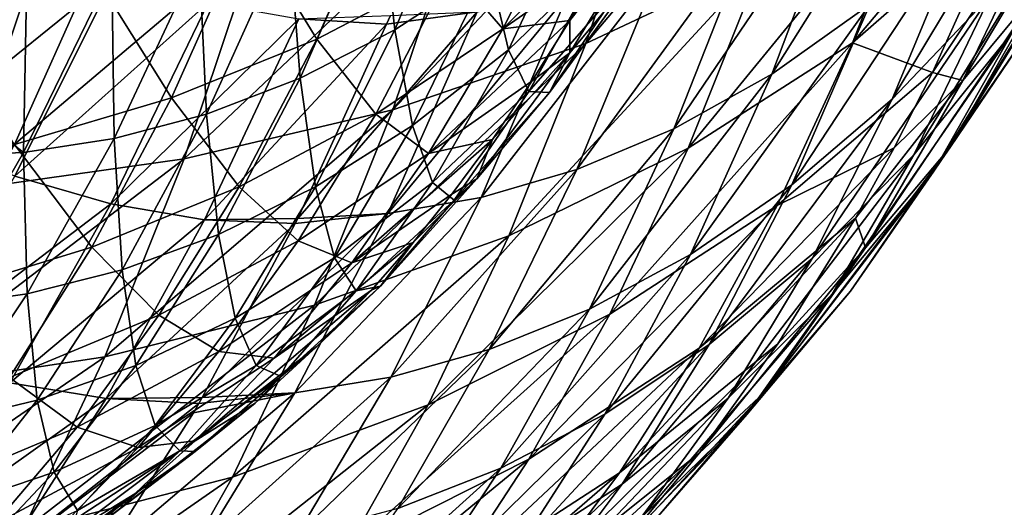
# Model space of a CAD drawing. Header units: millimetres. Extents: x 0 to 99, y -177 to 177.
# Tile 17 of 192: x 57.29 to 76.48, y -157.49 to -148. Entities that reach past the tile are written whole.
import ezdxf

# ---------------------------------------------------------------- set-up
doc = ezdxf.new("R2010")
doc.units = ezdxf.units.MM
doc.header["$LTSCALE"] = 26.699852
for name, color, linetype in [('11', 7, 'CONTINUOUS'), ('12', 7, 'CONTINUOUS'), ('13', 7, 'CONTINUOUS'), ('15', 7, 'CONTINUOUS'), ('16', 7, 'CONTINUOUS'), ('17', 7, 'CONTINUOUS'), ('96', 7, 'CONTINUOUS')]:
    doc.layers.add(name, color=color, linetype=linetype)

msp = doc.modelspace()

# ---------------------------------------------------------------- linework, layer by layer
at = {"layer": '11', "color": 253, "linetype": 'Continuous', "true_color": 0x9ca8ab}
for points in [[(77.453, -145.461, 169.171), (75.671, -149.182, 162.607), (79.044, -143.53, 167.154), (77.453, -145.461, 169.171)], [(79.044, -143.53, 167.154), (75.671, -149.182, 162.607), (77.293, -147.227, 160.691), (79.044, -143.53, 167.154)], [(73.861, -147.699, 117.413), (71.953, -149.056, 110.267), (75.279, -143.766, 115.622), (73.861, -147.699, 117.413)], [(75.279, -143.766, 115.622), (71.953, -149.056, 110.267), (73.439, -145.119, 108.711), (75.279, -143.766, 115.622)], [(76.213, -147.526, 133.583), (74.293, -149.54, 126.41), (77.609, -144.03, 131.461), (76.213, -147.526, 133.583)], [(77.609, -144.03, 131.461), (74.293, -149.54, 126.41), (75.752, -146.031, 124.497), (77.609, -144.03, 131.461)], [(77.293, -147.227, 160.691), (75.434, -150.469, 153.822), (78.83, -144.922, 158.568), (77.293, -147.227, 160.691)], [(78.83, -144.922, 158.568), (75.434, -150.469, 153.822), (77.011, -148.144, 151.828), (78.83, -144.922, 158.568)], [(71.953, -149.056, 110.267), (70.043, -150.121, 103.12), (73.439, -145.119, 108.711), (71.953, -149.056, 110.267)], [(73.439, -145.119, 108.711), (70.043, -150.121, 103.12), (71.596, -146.185, 101.797), (73.439, -145.119, 108.711)], [(76.642, -148.237, 142.742), (74.716, -150.627, 135.572), (78.083, -145.151, 140.568), (76.642, -148.237, 142.742)], [(78.083, -145.151, 140.568), (74.716, -150.627, 135.572), (76.213, -147.526, 133.583), (78.083, -145.151, 140.568)], [(75.671, -149.182, 162.607), (77.453, -145.461, 169.171), (75.083, -149.026, 166.704), (75.671, -149.182, 162.607)], [(75.083, -149.026, 166.704), (77.453, -145.461, 169.171), (76.529, -145.815, 172.094), (75.083, -149.026, 166.704)], [(77.011, -148.144, 151.828), (75.105, -150.943, 144.759), (78.499, -145.455, 149.654), (77.011, -148.144, 151.828)], [(78.499, -145.455, 149.654), (75.105, -150.943, 144.759), (76.642, -148.237, 142.742), (78.499, -145.455, 149.654)], [(74.293, -149.54, 126.41), (72.339, -151.214, 119.111), (75.752, -146.031, 124.497), (74.293, -149.54, 126.41)], [(75.752, -146.031, 124.497), (72.339, -151.214, 119.111), (73.861, -147.699, 117.413), (75.752, -146.031, 124.497)], [(70.043, -150.121, 103.12), (68.148, -150.916, 96.031), (71.596, -146.185, 101.797), (70.043, -150.121, 103.12)], [(71.596, -146.185, 101.797), (68.148, -150.916, 96.031), (69.766, -146.982, 94.937), (71.596, -146.185, 101.797)], [(68.148, -150.916, 96.031), (66.284, -151.459, 89.059), (69.766, -146.982, 94.937), (68.148, -150.916, 96.031)], [(69.766, -146.982, 94.937), (66.284, -151.459, 89.059), (67.963, -147.53, 88.186), (69.766, -146.982, 94.937)], [(75.671, -149.182, 162.607), (73.778, -152.439, 155.625), (77.293, -147.227, 160.691), (75.671, -149.182, 162.607)], [(77.293, -147.227, 160.691), (73.778, -152.439, 155.625), (75.434, -150.469, 153.822), (77.293, -147.227, 160.691)], [(66.284, -151.459, 89.059), (64.465, -151.77, 82.263), (67.963, -147.53, 88.186), (66.284, -151.459, 89.059)], [(67.963, -147.53, 88.186), (64.465, -151.77, 82.263), (66.203, -147.845, 81.6), (67.963, -147.53, 88.186)], [(74.716, -150.627, 135.572), (72.738, -152.648, 128.207), (76.213, -147.526, 133.583), (74.716, -150.627, 135.572)], [(76.213, -147.526, 133.583), (72.738, -152.648, 128.207), (74.293, -149.54, 126.41), (76.213, -147.526, 133.583)], [(72.339, -151.214, 119.111), (70.368, -152.571, 111.749), (73.861, -147.699, 117.413), (72.339, -151.214, 119.111)], [(73.861, -147.699, 117.413), (70.368, -152.571, 111.749), (71.953, -149.056, 110.267), (73.861, -147.699, 117.413)], [(64.465, -151.77, 82.263), (62.709, -151.868, 75.701), (66.203, -147.845, 81.6), (64.465, -151.77, 82.263)], [(66.203, -147.845, 81.6), (62.709, -151.868, 75.701), (64.442, -148.08, 75.249), (66.203, -147.845, 81.6)], [(64.514, -147.911, 75.23), (66.203, -147.845, 81.6), (64.442, -148.08, 75.249), (64.514, -147.911, 75.23)], [(75.434, -150.469, 153.822), (73.486, -153.281, 146.613), (77.011, -148.144, 151.828), (75.434, -150.469, 153.822)], [(77.011, -148.144, 151.828), (73.486, -153.281, 146.613), (75.105, -150.943, 144.759), (77.011, -148.144, 151.828)], [(75.105, -150.943, 144.759), (73.129, -153.343, 137.423), (76.642, -148.237, 142.742), (75.105, -150.943, 144.759)], [(76.642, -148.237, 142.742), (73.129, -153.343, 137.423), (74.716, -150.627, 135.572), (76.642, -148.237, 142.742)], [(70.368, -152.571, 111.749), (68.396, -153.632, 104.388), (71.953, -149.056, 110.267), (70.368, -152.571, 111.749)], [(71.953, -149.056, 110.267), (68.396, -153.632, 104.388), (70.043, -150.121, 103.12), (71.953, -149.056, 110.267)], [(74.338, -150.491, 163.921), (75.671, -149.182, 162.607), (75.083, -149.026, 166.704), (74.338, -150.491, 163.921)], [(73.778, -152.439, 155.625), (75.671, -149.182, 162.607), (73.583, -151.86, 161.103), (73.778, -152.439, 155.625)], [(73.583, -151.86, 161.103), (75.671, -149.182, 162.607), (74.338, -150.491, 163.921), (73.583, -151.86, 161.103)], [(72.738, -152.648, 128.207), (70.726, -154.323, 120.713), (74.293, -149.54, 126.41), (72.738, -152.648, 128.207)], [(74.293, -149.54, 126.41), (70.726, -154.323, 120.713), (72.339, -151.214, 119.111), (74.293, -149.54, 126.41)], [(68.396, -153.632, 104.388), (66.442, -154.421, 97.089), (70.043, -150.121, 103.12), (68.396, -153.632, 104.388)], [(70.043, -150.121, 103.12), (66.442, -154.421, 97.089), (68.148, -150.916, 96.031), (70.043, -150.121, 103.12)], [(73.778, -152.439, 155.625), (71.793, -155.259, 148.295), (75.434, -150.469, 153.822), (73.778, -152.439, 155.625)], [(75.434, -150.469, 153.822), (71.793, -155.259, 148.295), (73.486, -153.281, 146.613), (75.434, -150.469, 153.822)], [(73.129, -153.343, 137.423), (71.099, -155.367, 129.885), (74.716, -150.627, 135.572), (73.129, -153.343, 137.423)], [(74.716, -150.627, 135.572), (71.099, -155.367, 129.885), (72.738, -152.648, 128.207), (74.716, -150.627, 135.572)], [(66.442, -154.421, 97.089), (64.521, -154.957, 89.915), (68.148, -150.916, 96.031), (66.442, -154.421, 97.089)], [(68.148, -150.916, 96.031), (64.521, -154.957, 89.915), (66.284, -151.459, 89.059), (68.148, -150.916, 96.031)], [(73.486, -153.281, 146.613), (71.464, -155.686, 139.13), (75.105, -150.943, 144.759), (73.486, -153.281, 146.613)], [(75.105, -150.943, 144.759), (71.464, -155.686, 139.13), (73.129, -153.343, 137.423), (75.105, -150.943, 144.759)], [(70.726, -154.323, 120.713), (68.697, -155.676, 113.154), (72.339, -151.214, 119.111), (70.726, -154.323, 120.713)], [(72.339, -151.214, 119.111), (68.697, -155.676, 113.154), (70.368, -152.571, 111.749), (72.339, -151.214, 119.111)], [(64.521, -154.957, 89.915), (62.649, -155.264, 82.927), (66.284, -151.459, 89.059), (64.521, -154.957, 89.915)], [(66.284, -151.459, 89.059), (62.649, -155.264, 82.927), (64.465, -151.77, 82.263), (66.284, -151.459, 89.059)], [(62.649, -155.264, 82.927), (60.847, -155.356, 76.187), (64.465, -151.77, 82.263), (62.649, -155.264, 82.927)], [(64.465, -151.77, 82.263), (60.847, -155.356, 76.187), (62.66, -151.967, 75.714), (64.465, -151.77, 82.263)], [(62.709, -151.868, 75.701), (64.465, -151.77, 82.263), (62.66, -151.967, 75.714), (62.709, -151.868, 75.701)], [(72.069, -154.307, 155.448), (73.778, -152.439, 155.625), (73.583, -151.86, 161.103), (72.069, -154.307, 155.448)], [(68.697, -155.676, 113.154), (66.67, -156.731, 105.598), (70.368, -152.571, 111.749), (68.697, -155.676, 113.154)], [(70.368, -152.571, 111.749), (66.67, -156.731, 105.598), (68.396, -153.632, 104.388), (70.368, -152.571, 111.749)], [(71.793, -155.259, 148.295), (73.778, -152.439, 155.625), (70.539, -156.431, 149.735), (71.793, -155.259, 148.295)], [(70.539, -156.431, 149.735), (73.778, -152.439, 155.625), (72.069, -154.307, 155.448), (70.539, -156.431, 149.735)], [(71.099, -155.367, 129.885), (69.035, -157.039, 122.215), (72.738, -152.648, 128.207), (71.099, -155.367, 129.885)], [(72.738, -152.648, 128.207), (69.035, -157.039, 122.215), (70.726, -154.323, 120.713), (72.738, -152.648, 128.207)], [(71.464, -155.686, 139.13), (69.389, -157.708, 131.439), (73.129, -153.343, 137.423), (71.464, -155.686, 139.13)], [(73.129, -153.343, 137.423), (69.389, -157.708, 131.439), (71.099, -155.367, 129.885), (73.129, -153.343, 137.423)], [(71.793, -155.259, 148.295), (69.734, -157.665, 140.683), (73.486, -153.281, 146.613), (71.793, -155.259, 148.295)], [(73.486, -153.281, 146.613), (69.734, -157.665, 140.683), (71.464, -155.686, 139.13), (73.486, -153.281, 146.613)], [(66.67, -156.731, 105.598), (64.661, -157.512, 98.108), (68.396, -153.632, 104.388), (66.67, -156.731, 105.598)], [(68.396, -153.632, 104.388), (64.661, -157.512, 98.108), (66.442, -154.421, 97.089), (68.396, -153.632, 104.388)], [(64.661, -157.512, 98.108), (62.688, -158.041, 90.751), (66.442, -154.421, 97.089), (64.661, -157.512, 98.108)], [(66.442, -154.421, 97.089), (62.688, -158.041, 90.751), (64.521, -154.957, 89.915), (66.442, -154.421, 97.089)], [(69.035, -157.039, 122.215), (66.955, -158.386, 114.479), (70.726, -154.323, 120.713), (69.035, -157.039, 122.215)], [(70.726, -154.323, 120.713), (66.955, -158.386, 114.479), (68.697, -155.676, 113.154), (70.726, -154.323, 120.713)], [(62.688, -158.041, 90.751), (60.769, -158.341, 83.59), (64.521, -154.957, 89.915), (62.688, -158.041, 90.751)], [(64.521, -154.957, 89.915), (60.769, -158.341, 83.59), (62.649, -155.264, 82.927), (64.521, -154.957, 89.915)], [(60.769, -158.341, 83.59), (58.924, -158.43, 76.688), (62.649, -155.264, 82.927), (60.769, -158.341, 83.59)], [(62.649, -155.264, 82.927), (58.924, -158.43, 76.688), (60.674, -155.653, 76.232), (62.649, -155.264, 82.927)], [(60.782, -155.468, 76.204), (62.649, -155.264, 82.927), (60.674, -155.653, 76.232), (60.782, -155.468, 76.204)], [(60.847, -155.356, 76.187), (62.649, -155.264, 82.927), (60.782, -155.468, 76.204), (60.847, -155.356, 76.187)], [(69.734, -157.665, 140.683), (71.793, -155.259, 148.295), (68.987, -158.286, 143.941), (69.734, -157.665, 140.683)], [(68.987, -158.286, 143.941), (71.793, -155.259, 148.295), (70.539, -156.431, 149.735), (68.987, -158.286, 143.941)], [(69.389, -157.708, 131.439), (67.279, -159.375, 123.612), (71.099, -155.367, 129.885), (69.389, -157.708, 131.439)], [(71.099, -155.367, 129.885), (67.279, -159.375, 123.612), (69.035, -157.039, 122.215), (71.099, -155.367, 129.885)], [(66.955, -158.386, 114.479), (64.876, -159.432, 106.747), (68.697, -155.676, 113.154), (66.955, -158.386, 114.479)], [(68.697, -155.676, 113.154), (64.876, -159.432, 106.747), (66.67, -156.731, 105.598), (68.697, -155.676, 113.154)], [(69.734, -157.665, 140.683), (67.62, -159.684, 132.859), (71.464, -155.686, 139.13), (69.734, -157.665, 140.683)], [(71.464, -155.686, 139.13), (67.62, -159.684, 132.859), (69.389, -157.708, 131.439), (71.464, -155.686, 139.13)], [(64.876, -159.432, 106.747), (62.819, -160.203, 99.086), (66.67, -156.731, 105.598), (64.876, -159.432, 106.747)], [(66.67, -156.731, 105.598), (62.819, -160.203, 99.086), (64.661, -157.512, 98.108), (66.67, -156.731, 105.598)], [(67.279, -159.375, 123.612), (65.153, -160.713, 115.719), (69.035, -157.039, 122.215), (67.279, -159.375, 123.612)], [(69.035, -157.039, 122.215), (65.153, -160.713, 115.719), (66.955, -158.386, 114.479), (69.035, -157.039, 122.215)]]:
    msp.add_3dface(points, dxfattribs=at)
at = {"layer": '12', "color": 253, "linetype": 'Continuous', "true_color": 0x9ca8ab}
for points in [[(55.44, -145.257, 41.744), (57.302, -146.323, 48.662), (53.366, -149.182, 41.12), (55.44, -145.257, 41.744)], [(53.366, -149.182, 41.12), (57.302, -146.323, 48.662), (55.286, -150.247, 48.272), (53.366, -149.182, 41.12)], [(57.302, -146.323, 48.662), (59.148, -147.12, 55.527), (55.286, -150.247, 48.272), (57.302, -146.323, 48.662)], [(55.286, -150.247, 48.272), (59.148, -147.12, 55.527), (57.191, -151.041, 55.367), (55.286, -150.247, 48.272)], [(59.148, -147.12, 55.527), (60.964, -147.666, 62.284), (57.191, -151.041, 55.367), (59.148, -147.12, 55.527)], [(57.191, -151.041, 55.367), (60.964, -147.666, 62.284), (59.063, -151.583, 62.346), (57.191, -151.041, 55.367)], [(60.964, -147.666, 62.284), (62.733, -147.981, 68.877), (59.063, -151.583, 62.346), (60.964, -147.666, 62.284)], [(59.063, -151.583, 62.346), (62.733, -147.981, 68.877), (60.888, -151.893, 69.149), (59.063, -151.583, 62.346)], [(62.733, -147.981, 68.877), (64.442, -148.08, 75.249), (60.888, -151.893, 69.149), (62.733, -147.981, 68.877)], [(64.514, -147.911, 75.23), (64.442, -148.08, 75.249), (62.733, -147.981, 68.877), (64.514, -147.911, 75.23)], [(64.442, -148.08, 75.249), (62.709, -151.868, 75.701), (60.888, -151.893, 69.149), (64.442, -148.08, 75.249)], [(57.191, -151.041, 55.367), (59.063, -151.583, 62.346), (55.175, -154.533, 55.281), (57.191, -151.041, 55.367)], [(55.175, -154.533, 55.281), (59.063, -151.583, 62.346), (57.099, -155.069, 62.463), (55.175, -154.533, 55.281)], [(59.063, -151.583, 62.346), (60.888, -151.893, 69.149), (57.099, -155.069, 62.463), (59.063, -151.583, 62.346)], [(57.099, -155.069, 62.463), (60.888, -151.893, 69.149), (58.973, -155.374, 69.458), (57.099, -155.069, 62.463)], [(60.888, -151.893, 69.149), (62.66, -151.967, 75.714), (58.973, -155.374, 69.458), (60.888, -151.893, 69.149)], [(62.66, -151.967, 75.714), (60.847, -155.356, 76.187), (58.973, -155.374, 69.458), (62.66, -151.967, 75.714)], [(62.709, -151.868, 75.701), (62.66, -151.967, 75.714), (60.888, -151.893, 69.149), (62.709, -151.868, 75.701)], [(57.099, -155.069, 62.463), (58.973, -155.374, 69.458), (55.085, -158.139, 62.631), (57.099, -155.069, 62.463)], [(55.085, -158.139, 62.631), (58.973, -155.374, 69.458), (57.004, -158.439, 69.8), (55.085, -158.139, 62.631)], [(58.973, -155.374, 69.458), (60.782, -155.468, 76.204), (57.004, -158.439, 69.8), (58.973, -155.374, 69.458)], [(60.782, -155.468, 76.204), (60.674, -155.653, 76.232), (57.004, -158.439, 69.8), (60.782, -155.468, 76.204)], [(60.847, -155.356, 76.187), (60.782, -155.468, 76.204), (58.973, -155.374, 69.458), (60.847, -155.356, 76.187)], [(60.674, -155.653, 76.232), (58.924, -158.43, 76.688), (57.004, -158.439, 69.8), (60.674, -155.653, 76.232)]]:
    msp.add_3dface(points, dxfattribs=at)
at = {"layer": '13', "color": 253, "linetype": 'Continuous', "true_color": 0x9ca8ab}
for points in [[(69.731, -144.288, 188.843), (68.323, -148.458, 183.69), (73.15, -142.751, 186.575), (69.731, -144.288, 188.843)], [(73.15, -142.751, 186.575), (68.323, -148.458, 183.69), (71.779, -146.831, 181.538), (73.15, -142.751, 186.575)], [(76.529, -145.815, 172.094), (77.228, -144.056, 174.698), (73.524, -148.447, 174.049), (76.529, -145.815, 172.094)], [(77.228, -144.056, 174.698), (74.928, -144.867, 179.215), (73.524, -148.447, 174.049), (77.228, -144.056, 174.698)], [(65.994, -145.506, 190.915), (64.56, -149.748, 185.67), (69.731, -144.288, 188.843), (65.994, -145.506, 190.915)], [(69.731, -144.288, 188.843), (64.56, -149.748, 185.67), (68.323, -148.458, 183.69), (69.731, -144.288, 188.843)], [(71.779, -146.831, 181.538), (70.32, -150.498, 176.224), (74.928, -144.867, 179.215), (71.779, -146.831, 181.538)], [(74.928, -144.867, 179.215), (70.32, -150.498, 176.224), (73.524, -148.447, 174.049), (74.928, -144.867, 179.215)], [(61.94, -146.404, 192.79), (60.492, -150.703, 187.479), (65.994, -145.506, 190.915), (61.94, -146.404, 192.79)], [(65.994, -145.506, 190.915), (60.492, -150.703, 187.479), (64.56, -149.748, 185.67), (65.994, -145.506, 190.915)], [(75.083, -149.026, 166.704), (76.529, -145.815, 172.094), (73.524, -148.447, 174.049), (75.083, -149.026, 166.704)], [(57.57, -146.982, 194.468), (56.117, -151.322, 189.116), (61.94, -146.404, 192.79), (57.57, -146.982, 194.468)], [(61.94, -146.404, 192.79), (56.117, -151.322, 189.116), (60.492, -150.703, 187.479), (61.94, -146.404, 192.79)], [(68.323, -148.458, 183.69), (66.823, -152.202, 178.254), (71.779, -146.831, 181.538), (68.323, -148.458, 183.69)], [(71.779, -146.831, 181.538), (66.823, -152.202, 178.254), (70.32, -150.498, 176.224), (71.779, -146.831, 181.538)], [(56.117, -151.322, 189.116), (57.57, -146.982, 194.468), (52.794, -147.637, 195.483), (56.117, -151.322, 189.116)], [(64.56, -149.748, 185.67), (63.034, -153.557, 180.14), (68.323, -148.458, 183.69), (64.56, -149.748, 185.67)], [(68.323, -148.458, 183.69), (63.034, -153.557, 180.14), (66.823, -152.202, 178.254), (68.323, -148.458, 183.69)], [(70.32, -150.498, 176.224), (68.792, -153.731, 170.688), (73.524, -148.447, 174.049), (70.32, -150.498, 176.224)], [(73.524, -148.447, 174.049), (68.792, -153.731, 170.688), (72.053, -151.613, 168.658), (73.524, -148.447, 174.049)], [(75.083, -149.026, 166.704), (73.524, -148.447, 174.049), (72.053, -151.613, 168.658), (75.083, -149.026, 166.704)], [(74.338, -150.491, 163.921), (75.083, -149.026, 166.704), (72.053, -151.613, 168.658), (74.338, -150.491, 163.921)], [(60.492, -150.703, 187.479), (58.951, -154.564, 181.88), (64.56, -149.748, 185.67), (60.492, -150.703, 187.479)], [(64.56, -149.748, 185.67), (58.951, -154.564, 181.88), (63.034, -153.557, 180.14), (64.56, -149.748, 185.67)], [(66.823, -152.202, 178.254), (65.253, -155.494, 172.598), (70.32, -150.498, 176.224), (66.823, -152.202, 178.254)], [(70.32, -150.498, 176.224), (65.253, -155.494, 172.598), (68.792, -153.731, 170.688), (70.32, -150.498, 176.224)], [(73.583, -151.86, 161.103), (74.338, -150.491, 163.921), (70.533, -154.389, 163.093), (73.583, -151.86, 161.103)], [(74.338, -150.491, 163.921), (72.053, -151.613, 168.658), (70.533, -154.389, 163.093), (74.338, -150.491, 163.921)], [(56.117, -151.322, 189.116), (54.576, -155.224, 183.476), (60.492, -150.703, 187.479), (56.117, -151.322, 189.116)], [(60.492, -150.703, 187.479), (54.576, -155.224, 183.476), (58.951, -154.564, 181.88), (60.492, -150.703, 187.479)], [(68.792, -153.731, 170.688), (67.216, -156.552, 164.99), (72.053, -151.613, 168.658), (68.792, -153.731, 170.688)], [(72.053, -151.613, 168.658), (67.216, -156.552, 164.99), (70.533, -154.389, 163.093), (72.053, -151.613, 168.658)], [(72.069, -154.307, 155.448), (73.583, -151.86, 161.103), (68.978, -156.817, 157.402), (72.069, -154.307, 155.448)], [(73.583, -151.86, 161.103), (70.533, -154.389, 163.093), (68.978, -156.817, 157.402), (73.583, -151.86, 161.103)], [(63.034, -153.557, 180.14), (61.436, -156.903, 174.39), (66.823, -152.202, 178.254), (63.034, -153.557, 180.14)], [(66.823, -152.202, 178.254), (61.436, -156.903, 174.39), (65.253, -155.494, 172.598), (66.823, -152.202, 178.254)], [(58.951, -154.564, 181.88), (57.341, -157.956, 176.062), (63.034, -153.557, 180.14), (58.951, -154.564, 181.88)], [(63.034, -153.557, 180.14), (57.341, -157.956, 176.062), (61.436, -156.903, 174.39), (63.034, -153.557, 180.14)], [(65.253, -155.494, 172.598), (63.637, -158.358, 166.792), (68.792, -153.731, 170.688), (65.253, -155.494, 172.598)], [(68.792, -153.731, 170.688), (63.637, -158.358, 166.792), (67.216, -156.552, 164.99), (68.792, -153.731, 170.688)], [(70.539, -156.431, 149.735), (72.069, -154.307, 155.448), (67.399, -158.938, 151.62), (70.539, -156.431, 149.735)], [(72.069, -154.307, 155.448), (68.978, -156.817, 157.402), (67.399, -158.938, 151.62), (72.069, -154.307, 155.448)], [(67.216, -156.552, 164.99), (65.61, -159.008, 159.184), (70.533, -154.389, 163.093), (67.216, -156.552, 164.99)], [(70.533, -154.389, 163.093), (65.61, -159.008, 159.184), (68.978, -156.817, 157.402), (70.533, -154.389, 163.093)], [(54.576, -155.224, 183.476), (52.968, -158.655, 177.616), (58.951, -154.564, 181.88), (54.576, -155.224, 183.476)], [(58.951, -154.564, 181.88), (52.968, -158.655, 177.616), (57.341, -157.956, 176.062), (58.951, -154.564, 181.88)], [(61.436, -156.903, 174.39), (59.794, -159.807, 168.497), (65.253, -155.494, 172.598), (61.436, -156.903, 174.39)], [(65.253, -155.494, 172.598), (59.794, -159.807, 168.497), (63.637, -158.358, 166.792), (65.253, -155.494, 172.598)], [(63.637, -158.358, 166.792), (61.992, -160.843, 160.889), (67.216, -156.552, 164.99), (63.637, -158.358, 166.792)], [(67.216, -156.552, 164.99), (61.992, -160.843, 160.889), (65.61, -159.008, 159.184), (67.216, -156.552, 164.99)], [(68.987, -158.286, 143.941), (70.539, -156.431, 149.735), (65.802, -160.784, 145.765), (68.987, -158.286, 143.941)], [(70.539, -156.431, 149.735), (67.399, -158.938, 151.62), (65.802, -160.784, 145.765), (70.539, -156.431, 149.735)], [(57.341, -157.956, 176.062), (55.688, -160.899, 170.106), (61.436, -156.903, 174.39), (57.341, -157.956, 176.062)], [(61.436, -156.903, 174.39), (55.688, -160.899, 170.106), (59.794, -159.807, 168.497), (61.436, -156.903, 174.39)], [(65.61, -159.008, 159.184), (63.982, -161.144, 153.297), (68.978, -156.817, 157.402), (65.61, -159.008, 159.184)], [(68.978, -156.817, 157.402), (63.982, -161.144, 153.297), (67.399, -158.938, 151.62), (68.978, -156.817, 157.402)]]:
    msp.add_3dface(points, dxfattribs=at)
at = {"layer": '15', "color": 253, "linetype": 'Continuous', "true_color": 0x9ca8ab}
for points in [[(64.309, -145.575, 102.99), (64.6, -148.193, 111.233), (66.092, -144.624, 109.73), (64.309, -145.575, 102.99)], [(64.6, -148.193, 111.233), (66.438, -146.99, 118.199), (66.092, -144.624, 109.73), (64.6, -148.193, 111.233)], [(62.537, -146.284, 96.306), (62.759, -149.135, 104.27), (64.309, -145.575, 102.99), (62.537, -146.284, 96.306)], [(62.759, -149.135, 104.27), (64.6, -148.193, 111.233), (64.309, -145.575, 102.99), (62.759, -149.135, 104.27)], [(66.438, -146.99, 118.199), (66.817, -148.58, 126.916), (68.259, -145.507, 125.112), (66.438, -146.99, 118.199)], [(66.817, -148.58, 126.916), (68.655, -146.801, 133.913), (68.259, -145.507, 125.112), (66.817, -148.58, 126.916)], [(68.01, -148.011, 158.124), (68.728, -146.762, 160.928), (69.731, -145.819, 159.653), (68.01, -148.011, 158.124)], [(68.01, -148.644, 153.018), (68.01, -148.011, 158.124), (69.731, -145.819, 159.653), (68.01, -148.644, 153.018)], [(68.01, -148.644, 153.018), (69.731, -145.819, 159.653), (69.404, -146.965, 151.365), (68.01, -148.644, 153.018)], [(60.79, -146.769, 89.731), (60.93, -149.834, 97.366), (62.537, -146.284, 96.306), (60.79, -146.769, 89.731)], [(60.93, -149.834, 97.366), (62.759, -149.135, 104.27), (62.537, -146.284, 96.306), (60.93, -149.834, 97.366)], [(59.082, -147.047, 83.318), (59.127, -150.309, 90.58), (60.79, -146.769, 89.731), (59.082, -147.047, 83.318)], [(59.127, -150.309, 90.58), (60.93, -149.834, 97.366), (60.79, -146.769, 89.731), (59.127, -150.309, 90.58)], [(66.817, -148.58, 126.916), (67.215, -149.391, 135.736), (68.655, -146.801, 133.913), (66.817, -148.58, 126.916)], [(67.215, -149.391, 135.736), (69.043, -147.29, 142.721), (68.655, -146.801, 133.913), (67.215, -149.391, 135.736)], [(64.6, -148.193, 111.233), (64.946, -150.056, 119.804), (66.438, -146.99, 118.199), (64.6, -148.193, 111.233)], [(64.946, -150.056, 119.804), (66.817, -148.58, 126.916), (66.438, -146.99, 118.199), (64.946, -150.056, 119.804)], [(67.615, -149.415, 144.497), (68.01, -148.644, 153.018), (69.404, -146.965, 151.365), (67.615, -149.415, 144.497)], [(67.615, -149.415, 144.497), (69.404, -146.965, 151.365), (69.043, -147.29, 142.721), (67.615, -149.415, 144.497)], [(56.191, -149.666, 77.443), (57.365, -150.581, 83.966), (57.429, -147.126, 77.121), (56.191, -149.666, 77.443)], [(57.365, -150.581, 83.966), (59.127, -150.309, 90.58), (59.082, -147.047, 83.318), (57.365, -150.581, 83.966)], [(57.429, -147.126, 77.121), (57.365, -150.581, 83.966), (59.082, -147.047, 83.318), (57.429, -147.126, 77.121)], [(67.215, -149.391, 135.736), (67.615, -149.415, 144.497), (69.043, -147.29, 142.721), (67.215, -149.391, 135.736)], [(67.272, -149.194, 155.239), (68.01, -148.011, 158.124), (68.01, -148.644, 153.018), (67.272, -149.194, 155.239)], [(62.759, -149.135, 104.27), (63.057, -151.249, 112.635), (64.6, -148.193, 111.233), (62.759, -149.135, 104.27)], [(63.057, -151.249, 112.635), (64.946, -150.056, 119.804), (64.6, -148.193, 111.233), (63.057, -151.249, 112.635)], [(64.946, -150.056, 119.804), (65.336, -151.164, 128.567), (66.817, -148.58, 126.916), (64.946, -150.056, 119.804)], [(65.336, -151.164, 128.567), (67.215, -149.391, 135.736), (66.817, -148.58, 126.916), (65.336, -151.164, 128.567)], [(66.202, -151.093, 146.044), (66.502, -150.329, 152.228), (68.01, -148.644, 153.018), (66.202, -151.093, 146.044)], [(66.202, -151.093, 146.044), (68.01, -148.644, 153.018), (67.615, -149.415, 144.497), (66.202, -151.093, 146.044)], [(66.502, -150.329, 152.228), (67.272, -149.194, 155.239), (68.01, -148.644, 153.018), (66.502, -150.329, 152.228)], [(60.93, -149.834, 97.366), (61.165, -152.178, 105.471), (62.759, -149.135, 104.27), (60.93, -149.834, 97.366)], [(61.165, -152.178, 105.471), (63.057, -151.249, 112.635), (62.759, -149.135, 104.27), (61.165, -152.178, 105.471)], [(65.336, -151.164, 128.567), (65.758, -151.511, 137.371), (67.215, -149.391, 135.736), (65.336, -151.164, 128.567)], [(65.758, -151.511, 137.371), (67.615, -149.415, 144.497), (67.215, -149.391, 135.736), (65.758, -151.511, 137.371)], [(65.758, -151.511, 137.371), (66.202, -151.093, 146.044), (67.615, -149.415, 144.497), (65.758, -151.511, 137.371)], [(55.667, -150.651, 77.579), (57.365, -150.581, 83.966), (56.191, -149.666, 77.443), (55.667, -150.651, 77.579)], [(59.127, -150.309, 90.58), (59.285, -152.866, 98.37), (60.93, -149.834, 97.366), (59.127, -150.309, 90.58)], [(59.285, -152.866, 98.37), (61.165, -152.178, 105.471), (60.93, -149.834, 97.366), (59.285, -152.866, 98.37)], [(63.057, -151.249, 112.635), (63.423, -152.63, 121.277), (64.946, -150.056, 119.804), (63.057, -151.249, 112.635)], [(63.423, -152.63, 121.277), (65.336, -151.164, 128.567), (64.946, -150.056, 119.804), (63.423, -152.63, 121.277)], [(57.365, -150.581, 83.966), (57.433, -153.331, 91.393), (59.127, -150.309, 90.58), (57.365, -150.581, 83.966)], [(57.433, -153.331, 91.393), (59.285, -152.866, 98.37), (59.127, -150.309, 90.58), (57.433, -153.331, 91.393)], [(65.714, -151.395, 149.152), (66.502, -150.329, 152.228), (66.202, -151.093, 146.044), (65.714, -151.395, 149.152)], [(55.624, -153.596, 84.598), (57.433, -153.331, 91.393), (57.365, -150.581, 83.966), (55.624, -153.596, 84.598)], [(55.667, -150.651, 77.579), (55.624, -153.596, 84.598), (57.365, -150.581, 83.966), (55.667, -150.651, 77.579)], [(63.423, -152.63, 121.277), (63.848, -153.276, 130.054), (65.336, -151.164, 128.567), (63.423, -152.63, 121.277)], [(63.848, -153.276, 130.054), (65.758, -151.511, 137.371), (65.336, -151.164, 128.567), (63.848, -153.276, 130.054)], [(64.322, -153.186, 138.803), (64.958, -152.336, 146.207), (66.202, -151.093, 146.044), (64.322, -153.186, 138.803)], [(64.322, -153.186, 138.803), (66.202, -151.093, 146.044), (65.758, -151.511, 137.371), (64.322, -153.186, 138.803)], [(64.958, -152.336, 146.207), (65.714, -151.395, 149.152), (66.202, -151.093, 146.044), (64.958, -152.336, 146.207)], [(61.165, -152.178, 105.471), (61.491, -153.811, 113.93), (63.057, -151.249, 112.635), (61.165, -152.178, 105.471)], [(61.491, -153.811, 113.93), (63.423, -152.63, 121.277), (63.057, -151.249, 112.635), (61.491, -153.811, 113.93)], [(63.848, -153.276, 130.054), (64.322, -153.186, 138.803), (65.758, -151.511, 137.371), (63.848, -153.276, 130.054)], [(59.285, -152.866, 98.37), (59.555, -154.728, 106.587), (61.165, -152.178, 105.471), (59.285, -152.866, 98.37)], [(59.555, -154.728, 106.587), (61.491, -153.811, 113.93), (61.165, -152.178, 105.471), (59.555, -154.728, 106.587)], [(64.145, -153.265, 143.048), (64.958, -152.336, 146.207), (64.322, -153.186, 138.803), (64.145, -153.265, 143.048)], [(61.491, -153.811, 113.93), (61.9, -154.732, 122.611), (63.423, -152.63, 121.277), (61.491, -153.811, 113.93)], [(61.9, -154.732, 122.611), (63.848, -153.276, 130.054), (63.423, -152.63, 121.277), (61.9, -154.732, 122.611)], [(57.433, -153.331, 91.393), (57.632, -155.403, 99.31), (59.285, -152.866, 98.37), (57.433, -153.331, 91.393)], [(57.632, -155.403, 99.31), (59.555, -154.728, 106.587), (59.285, -152.866, 98.37), (57.632, -155.403, 99.31)], [(55.624, -153.596, 84.598), (55.737, -155.858, 92.164), (57.433, -153.331, 91.393), (55.624, -153.596, 84.598)], [(55.737, -155.858, 92.164), (57.632, -155.403, 99.31), (57.433, -153.331, 91.393), (55.737, -155.858, 92.164)], [(61.9, -154.732, 122.611), (62.386, -154.944, 131.363), (63.848, -153.276, 130.054), (61.9, -154.732, 122.611)], [(62.386, -154.944, 131.363), (63.089, -154.356, 138.954), (64.322, -153.186, 138.803), (62.386, -154.944, 131.363)], [(62.386, -154.944, 131.363), (64.322, -153.186, 138.803), (63.848, -153.276, 130.054), (62.386, -154.944, 131.363)], [(63.089, -154.356, 138.954), (64.145, -153.265, 143.048), (64.322, -153.186, 138.803), (63.089, -154.356, 138.954)], [(59.555, -154.728, 106.587), (59.932, -155.901, 115.107), (61.491, -153.811, 113.93), (59.555, -154.728, 106.587)], [(59.932, -155.901, 115.107), (61.9, -154.732, 122.611), (61.491, -153.811, 113.93), (59.932, -155.901, 115.107)], [(61.88, -155.463, 134.274), (63.089, -154.356, 138.954), (62.386, -154.944, 131.363), (61.88, -155.463, 134.274)], [(57.632, -155.403, 99.31), (57.96, -156.806, 107.608), (59.555, -154.728, 106.587), (57.632, -155.403, 99.31)], [(57.96, -156.806, 107.608), (59.932, -155.901, 115.107), (59.555, -154.728, 106.587), (57.96, -156.806, 107.608)], [(59.932, -155.901, 115.107), (60.411, -156.392, 123.791), (61.9, -154.732, 122.611), (59.932, -155.901, 115.107)], [(60.411, -156.392, 123.791), (62.386, -154.944, 131.363), (61.9, -154.732, 122.611), (60.411, -156.392, 123.791)], [(60.411, -156.392, 123.791), (60.707, -156.406, 129.737), (62.386, -154.944, 131.363), (60.411, -156.392, 123.791)], [(60.707, -156.406, 129.737), (61.88, -155.463, 134.274), (62.386, -154.944, 131.363), (60.707, -156.406, 129.737)], [(55.737, -155.858, 92.164), (56, -157.47, 100.179), (57.632, -155.403, 99.31), (55.737, -155.858, 92.164)], [(56, -157.47, 100.179), (57.96, -156.806, 107.608), (57.632, -155.403, 99.31), (56, -157.47, 100.179)], [(57.96, -156.806, 107.608), (58.413, -157.551, 116.156), (59.932, -155.901, 115.107), (57.96, -156.806, 107.608)], [(58.413, -157.551, 116.156), (60.411, -156.392, 123.791), (59.932, -155.901, 115.107), (58.413, -157.551, 116.156)], [(58.282, -157.997, 120.38), (59.535, -157.231, 125.206), (60.411, -156.392, 123.791), (58.282, -157.997, 120.38)], [(58.413, -157.551, 116.156), (58.282, -157.997, 120.38), (60.411, -156.392, 123.791), (58.413, -157.551, 116.156)], [(59.535, -157.231, 125.206), (60.707, -156.406, 129.737), (60.411, -156.392, 123.791), (59.535, -157.231, 125.206)], [(56, -157.47, 100.179), (56.41, -158.447, 108.525), (57.96, -156.806, 107.608), (56, -157.47, 100.179)], [(56.41, -158.447, 108.525), (58.413, -157.551, 116.156), (57.96, -156.806, 107.608), (56.41, -158.447, 108.525)]]:
    msp.add_3dface(points, dxfattribs=at)
at = {"layer": '16', "color": 253, "linetype": 'Continuous', "true_color": 0x9ca8ab}
msp.add_3dface([(56.191, -149.666, 77.443), (57.429, -147.126, 77.121), (55.739, -146.983, 70.733), (56.191, -149.666, 77.443)], dxfattribs=at)
at = {"layer": '17', "color": 253, "linetype": 'Continuous', "true_color": 0x9ca8ab}
for points in [[(63.08, -148.377, 172.061), (61.735, -146.183, 178.848), (64.532, -145.096, 177.354), (63.08, -148.377, 172.061)], [(63.08, -148.377, 172.061), (64.532, -145.096, 177.354), (65.698, -147.007, 170.55), (63.08, -148.377, 172.061)], [(66.709, -148.171, 163.607), (65.698, -147.007, 170.55), (68.116, -145.397, 168.939), (66.709, -148.171, 163.607)], [(69.44, -145.417, 163.702), (66.709, -148.171, 163.607), (68.116, -145.397, 168.939), (69.44, -145.417, 163.702)], [(69.44, -145.417, 163.702), (68.728, -146.762, 160.928), (66.709, -148.171, 163.607), (69.44, -145.417, 163.702)], [(60.247, -149.515, 173.483), (58.699, -147.046, 180.244), (61.735, -146.183, 178.848), (60.247, -149.515, 173.483)], [(60.247, -149.515, 173.483), (61.735, -146.183, 178.848), (63.08, -148.377, 172.061), (60.247, -149.515, 173.483)], [(68.728, -146.762, 160.928), (68.01, -148.011, 158.124), (66.709, -148.171, 163.607), (68.728, -146.762, 160.928)], [(64.232, -149.832, 165.122), (63.08, -148.377, 172.061), (65.698, -147.007, 170.55), (64.232, -149.832, 165.122)], [(64.232, -149.832, 165.122), (65.698, -147.007, 170.55), (66.709, -148.171, 163.607), (64.232, -149.832, 165.122)], [(57.184, -150.423, 174.821), (55.407, -147.68, 181.544), (58.699, -147.046, 180.244), (57.184, -150.423, 174.821)], [(57.184, -150.423, 174.821), (58.699, -147.046, 180.244), (60.247, -149.515, 173.483), (57.184, -150.423, 174.821)], [(65.255, -150.602, 158.094), (64.232, -149.832, 165.122), (66.709, -148.171, 163.607), (65.255, -150.602, 158.094)], [(68.01, -148.011, 158.124), (67.272, -149.194, 155.239), (65.255, -150.602, 158.094), (68.01, -148.011, 158.124)], [(68.01, -148.011, 158.124), (65.255, -150.602, 158.094), (66.709, -148.171, 163.607), (68.01, -148.011, 158.124)], [(61.565, -151.248, 166.553), (60.247, -149.515, 173.483), (63.08, -148.377, 172.061), (61.565, -151.248, 166.553)], [(61.565, -151.248, 166.553), (63.08, -148.377, 172.061), (64.232, -149.832, 165.122), (61.565, -151.248, 166.553)], [(67.272, -149.194, 155.239), (66.502, -150.329, 152.228), (65.255, -150.602, 158.094), (67.272, -149.194, 155.239)], [(58.693, -152.428, 167.908), (57.184, -150.423, 174.821), (60.247, -149.515, 173.483), (58.693, -152.428, 167.908)], [(58.693, -152.428, 167.908), (60.247, -149.515, 173.483), (61.565, -151.248, 166.553), (58.693, -152.428, 167.908)], [(62.72, -152.3, 159.521), (61.565, -151.248, 166.553), (64.232, -149.832, 165.122), (62.72, -152.3, 159.521)], [(62.72, -152.3, 159.521), (64.232, -149.832, 165.122), (65.255, -150.602, 158.094), (62.72, -152.3, 159.521)], [(55.603, -153.374, 169.193), (57.184, -150.423, 174.821), (58.693, -152.428, 167.908), (55.603, -153.374, 169.193)], [(66.502, -150.329, 152.228), (65.714, -151.395, 149.152), (63.765, -152.729, 152.442), (66.502, -150.329, 152.228)], [(66.502, -150.329, 152.228), (63.765, -152.729, 152.442), (65.255, -150.602, 158.094), (66.502, -150.329, 152.228)], [(63.765, -152.729, 152.442), (62.72, -152.3, 159.521), (65.255, -150.602, 158.094), (63.765, -152.729, 152.442)], [(60.003, -153.752, 160.878), (58.693, -152.428, 167.908), (61.565, -151.248, 166.553), (60.003, -153.752, 160.878)], [(60.003, -153.752, 160.878), (61.565, -151.248, 166.553), (62.72, -152.3, 159.521), (60.003, -153.752, 160.878)], [(65.714, -151.395, 149.152), (64.958, -152.336, 146.207), (63.765, -152.729, 152.442), (65.714, -151.395, 149.152)], [(61.173, -154.455, 153.791), (60.003, -153.752, 160.878), (62.72, -152.3, 159.521), (61.173, -154.455, 153.791)], [(61.173, -154.455, 153.791), (62.72, -152.3, 159.521), (63.765, -152.729, 152.442), (61.173, -154.455, 153.791)], [(64.958, -152.336, 146.207), (64.145, -153.265, 143.048), (62.247, -154.586, 146.682), (64.958, -152.336, 146.207)], [(64.958, -152.336, 146.207), (62.247, -154.586, 146.682), (63.765, -152.729, 152.442), (64.958, -152.336, 146.207)], [(57.091, -154.965, 162.173), (55.603, -153.374, 169.193), (58.693, -152.428, 167.908), (57.091, -154.965, 162.173)], [(57.091, -154.965, 162.173), (58.693, -152.428, 167.908), (60.003, -153.752, 160.878), (57.091, -154.965, 162.173)], [(62.247, -154.586, 146.682), (61.173, -154.455, 153.791), (63.765, -152.729, 152.442), (62.247, -154.586, 146.682)], [(64.145, -153.265, 143.048), (63.089, -154.356, 138.954), (60.706, -156.198, 140.841), (64.145, -153.265, 143.048)], [(64.145, -153.265, 143.048), (60.706, -156.198, 140.841), (62.247, -154.586, 146.682), (64.145, -153.265, 143.048)], [(58.409, -155.933, 155.083), (57.091, -154.965, 162.173), (60.003, -153.752, 160.878), (58.409, -155.933, 155.083)], [(58.409, -155.933, 155.083), (60.003, -153.752, 160.878), (61.173, -154.455, 153.791), (58.409, -155.933, 155.083)], [(59.601, -156.329, 147.963), (58.409, -155.933, 155.083), (61.173, -154.455, 153.791), (59.601, -156.329, 147.963)], [(59.601, -156.329, 147.963), (61.173, -154.455, 153.791), (62.247, -154.586, 146.682), (59.601, -156.329, 147.963)], [(63.089, -154.356, 138.954), (61.88, -155.463, 134.274), (60.706, -156.198, 140.841), (63.089, -154.356, 138.954)], [(60.706, -156.198, 140.841), (59.601, -156.329, 147.963), (62.247, -154.586, 146.682), (60.706, -156.198, 140.841)], [(55.46, -157.173, 156.324), (57.091, -154.965, 162.173), (58.409, -155.933, 155.083), (55.46, -157.173, 156.324)], [(61.88, -155.463, 134.274), (60.707, -156.406, 129.737), (59.148, -157.591, 134.938), (61.88, -155.463, 134.274)], [(61.88, -155.463, 134.274), (59.148, -157.591, 134.938), (60.706, -156.198, 140.841), (61.88, -155.463, 134.274)], [(56.792, -157.828, 149.197), (55.46, -157.173, 156.324), (58.409, -155.933, 155.083), (56.792, -157.828, 149.197)], [(56.792, -157.828, 149.197), (58.409, -155.933, 155.083), (59.601, -156.329, 147.963), (56.792, -157.828, 149.197)], [(58.011, -157.954, 142.06), (59.601, -156.329, 147.963), (60.706, -156.198, 140.841), (58.011, -157.954, 142.06)], [(59.148, -157.591, 134.938), (58.011, -157.954, 142.06), (60.706, -156.198, 140.841), (59.148, -157.591, 134.938)], [(58.011, -157.954, 142.06), (56.792, -157.828, 149.197), (59.601, -156.329, 147.963), (58.011, -157.954, 142.06)], [(60.707, -156.406, 129.737), (59.535, -157.231, 125.206), (57.574, -158.78, 128.983), (60.707, -156.406, 129.737)], [(60.707, -156.406, 129.737), (57.574, -158.78, 128.983), (59.148, -157.591, 134.938), (60.707, -156.406, 129.737)], [(59.535, -157.231, 125.206), (58.282, -157.997, 120.38), (55.988, -159.783, 122.986), (59.535, -157.231, 125.206)], [(59.535, -157.231, 125.206), (55.988, -159.783, 122.986), (57.574, -158.78, 128.983), (59.535, -157.231, 125.206)]]:
    msp.add_3dface(points, dxfattribs=at)
at = {"layer": '96', "color": 253, "linetype": 'Continuous', "true_color": 0x9ca8ab}
for points in [[(56.97, 118.474, 213.102), (1.154, -156.532, 4.792), (57.919, 111.773, 216.645), (56.97, 118.474, 213.102)], [(57.919, 111.773, 216.645), (1.154, -156.532, 4.792), (58.786, 104.617, 219.879), (57.919, 111.773, 216.645)], [(58.786, 104.617, 219.879), (1.154, -156.532, 4.792), (59.569, 97.055, 222.802), (58.786, 104.617, 219.879)], [(59.569, 97.055, 222.802), (1.154, -156.532, 4.792), (60.266, 89.152, 225.404), (59.569, 97.055, 222.802)], [(60.266, 89.152, 225.404), (1.154, -156.532, 4.792), (60.874, 80.923, 227.672), (60.266, 89.152, 225.404)], [(60.874, 80.923, 227.672), (1.154, -156.532, 4.792), (61.4, 72.324, 229.633), (60.874, 80.923, 227.672)], [(61.4, 72.324, 229.633), (1.154, -156.532, 4.792), (61.852, 63.312, 231.32), (61.4, 72.324, 229.633)], [(61.852, 63.312, 231.32), (1.154, -156.532, 4.792), (62.23, 53.913, 232.731), (61.852, 63.312, 231.32)], [(62.23, 53.913, 232.731), (1.154, -156.532, 4.792), (62.534, 44.099, 233.865), (62.23, 53.913, 232.731)], [(62.534, 44.099, 233.865), (1.154, -156.532, 4.792), (62.767, 33.802, 234.735), (62.534, 44.099, 233.865)], [(62.767, 33.802, 234.735), (1.154, -156.532, 4.792), (62.93, 23.01, 235.343), (62.767, 33.802, 234.735)], [(62.93, 23.01, 235.343), (1.154, -156.532, 4.792), (63.022, 11.742, 235.686), (62.93, 23.01, 235.343)], [(1.154, -156.532, 4.792), (63.043, 0, 235.764), (63.022, 11.742, 235.686), (1.154, -156.532, 4.792)], [(1.154, -156.532, 4.792), (63.04, -5.758, 235.755), (63.043, 0, 235.764), (1.154, -156.532, 4.792)], [(1.154, -156.532, 4.792), (63.021, -11.404, 235.684), (63.04, -5.758, 235.755), (1.154, -156.532, 4.792)], [(1.154, -156.532, 4.792), (62.985, -16.939, 235.551), (63.021, -11.404, 235.684), (1.154, -156.532, 4.792)], [(1.154, -156.532, 4.792), (62.933, -22.362, 235.356), (62.985, -16.939, 235.551), (1.154, -156.532, 4.792)], [(1.154, -156.532, 4.792), (62.864, -27.675, 235.099), (62.933, -22.362, 235.356), (1.154, -156.532, 4.792)], [(1.154, -156.532, 4.792), (62.779, -32.876, 234.781), (62.864, -27.675, 235.099), (1.154, -156.532, 4.792)], [(1.154, -156.532, 4.792), (62.677, -37.961, 234.402), (62.779, -32.876, 234.781), (1.154, -156.532, 4.792)], [(1.154, -156.532, 4.792), (62.56, -42.927, 233.963), (62.677, -37.961, 234.402), (1.154, -156.532, 4.792)], [(1.154, -156.532, 4.792), (62.426, -47.779, 233.464), (62.56, -42.927, 233.963), (1.154, -156.532, 4.792)], [(1.154, -156.532, 4.792), (62.275, -52.526, 232.901), (62.426, -47.779, 233.464), (1.154, -156.532, 4.792)], [(1.154, -156.532, 4.792), (62.107, -57.174, 232.273), (62.275, -52.526, 232.901), (1.154, -156.532, 4.792)], [(1.154, -156.532, 4.792), (61.921, -61.731, 231.577), (62.107, -57.174, 232.273), (1.154, -156.532, 4.792)], [(1.154, -156.532, 4.792), (61.716, -66.198, 230.815), (61.921, -61.731, 231.577), (1.154, -156.532, 4.792)], [(1.154, -156.532, 4.792), (61.496, -70.557, 229.994), (61.716, -66.198, 230.815), (1.154, -156.532, 4.792)], [(1.154, -156.532, 4.792), (61.26, -74.816, 229.11), (61.496, -70.557, 229.994), (1.154, -156.532, 4.792)], [(1.154, -156.532, 4.792), (61.004, -78.985, 228.157), (61.26, -74.816, 229.11), (1.154, -156.532, 4.792)], [(1.154, -156.532, 4.792), (60.728, -83.071, 227.128), (61.004, -78.985, 228.157), (1.154, -156.532, 4.792)], [(1.154, -156.532, 4.792), (60.431, -87.085, 226.018), (60.728, -83.071, 227.128), (1.154, -156.532, 4.792)], [(1.154, -156.532, 4.792), (60.111, -91.034, 224.822), (60.431, -87.085, 226.018), (1.154, -156.532, 4.792)], [(1.154, -156.532, 4.792), (59.769, -94.92, 223.547), (60.111, -91.034, 224.822), (1.154, -156.532, 4.792)], [(1.154, -156.532, 4.792), (59.406, -98.734, 222.194), (59.769, -94.92, 223.547), (1.154, -156.532, 4.792)], [(1.154, -156.532, 4.792), (59.023, -102.467, 220.762), (59.406, -98.734, 222.194), (1.154, -156.532, 4.792)], [(1.154, -156.532, 4.792), (58.618, -106.109, 219.251), (59.023, -102.467, 220.762), (1.154, -156.532, 4.792)], [(1.154, -156.532, 4.792), (58.192, -109.65, 217.661), (58.618, -106.109, 219.251), (1.154, -156.532, 4.792)], [(1.154, -156.532, 4.792), (57.744, -113.082, 215.991), (58.192, -109.65, 217.661), (1.154, -156.532, 4.792)], [(1.154, -156.532, 4.792), (57.275, -116.418, 214.239), (57.744, -113.082, 215.991), (1.154, -156.532, 4.792)]]:
    msp.add_3dface(points, dxfattribs=at)

doc.saveas('drawing.dxf')
